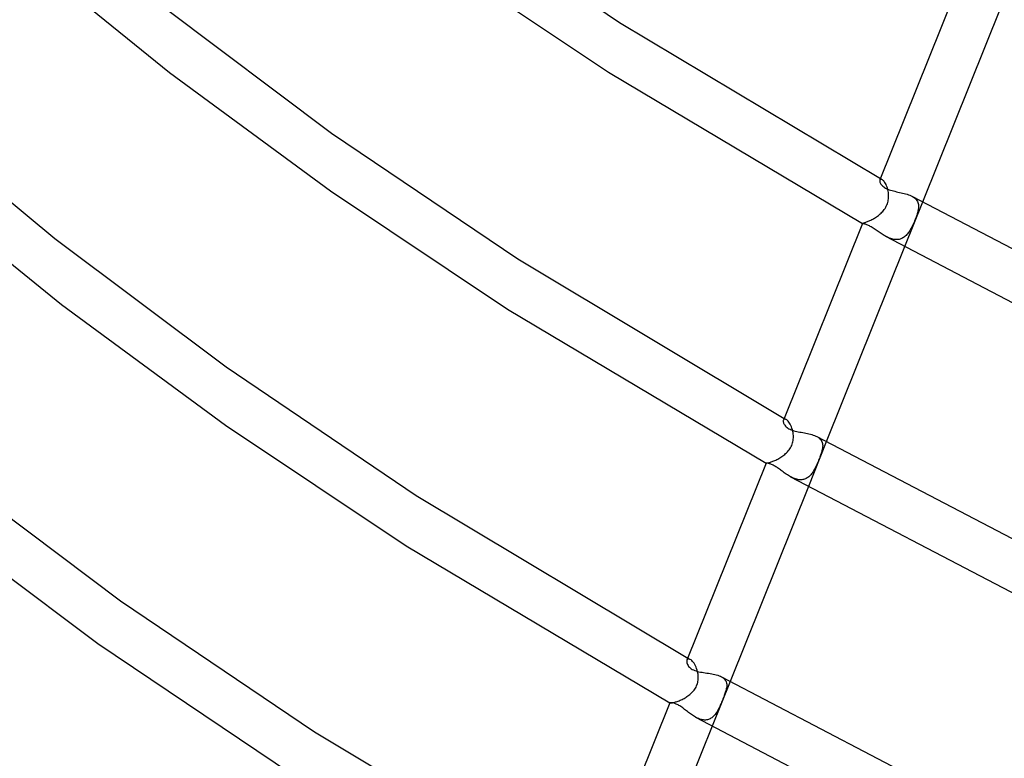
# Model space of a CAD drawing. Header units: millimetres. Extents: x -657 to 657, y -323 to 528.
# Tile 6 of 131: x -455 to -373, y -68 to -7. Entities that reach past the tile are written whole.
import ezdxf

# ---------------------------------------------------------------- set-up
doc = ezdxf.new("R2010")
doc.units = ezdxf.units.MM
doc.layers.add('HIDDEN', color=7, linetype='Continuous')
doc.layers.add('THICK', color=7, linetype='Continuous')

msp = doc.modelspace()

# ---------------------------------------------------------------- linework, layer by layer
at = {"layer": 'HIDDEN'}
for p, q in [((-383.359, -20.114), (-383.374, -20.142)), ((-383.338, -20.095), (-383.359, -20.114)), ((-383.31, -20.083), (-383.338, -20.095)), ((-383.331, -20.035), (-383.309, -20.047)), ((-383.278, -20.082), (-383.31, -20.083)), ((-383.309, -20.047), (-383.287, -20.06)), ((-383.287, -20.06), (-383.266, -20.072)), ((-383.241, -20.09), (-383.278, -20.082)), ((-383.266, -20.072), (-383.244, -20.084)), ((-383.244, -20.084), (-383.222, -20.096)), ((-383.2, -20.108), (-383.241, -20.09)), ((-383.222, -20.096), (-383.2, -20.108)), ((-383.155, -20.138), (-383.2, -20.108)), ((-383.108, -20.179), (-383.155, -20.138)), ((-383.059, -20.23), (-383.108, -20.179)), ((-383.009, -20.292), (-383.059, -20.23)), ((-382.96, -20.363), (-383.009, -20.292)), ((-382.911, -20.444), (-382.96, -20.363)), ((-382.864, -20.533), (-382.911, -20.444)), ((-382.82, -20.63), (-382.864, -20.533)), ((-382.78, -20.733), (-382.82, -20.63)), ((-382.743, -20.842), (-382.78, -20.733)), ((-382.711, -20.957), (-382.743, -20.842)), ((-382.685, -21.076), (-382.711, -20.957)), ((-382.665, -21.199), (-382.685, -21.076)), ((-382.653, -21.3), (-382.665, -21.199)), ((-382.647, -21.403), (-382.653, -21.3)), ((-382.794, -22.232), (-382.754, -22.131)), ((-382.754, -22.131), (-382.721, -22.029)), ((-382.721, -22.029), (-382.694, -21.926)), ((-382.694, -21.926), (-382.673, -21.822)), ((-382.673, -21.822), (-382.658, -21.717)), ((-382.658, -21.717), (-382.649, -21.612)), ((-382.649, -21.612), (-382.645, -21.507)), ((-382.645, -21.507), (-382.647, -21.403)), ((-379.805, -21.989), (-381.308, -25.727)), ((-380.665, -21.516), (-380.569, -21.574)), ((-380.569, -21.574), (-380.482, -21.636)), ((-380.482, -21.636), (-380.405, -21.703)), ((-380.405, -21.703), (-380.339, -21.775)), ((-380.339, -21.775), (-380.282, -21.85)), ((-380.282, -21.85), (-380.236, -21.93)), ((-380.236, -21.93), (-380.2, -22.014)), ((-380.2, -22.014), (-380.174, -22.101)), ((-380.174, -22.101), (-380.157, -22.192)), ((-380.157, -22.192), (-380.148, -22.285)), ((-383.424, -23.044), (-383.349, -22.979)), ((-383.349, -22.979), (-383.277, -22.912)), ((-383.277, -22.912), (-383.206, -22.841)), ((-383.206, -22.841), (-383.137, -22.767)), ((-383.137, -22.767), (-383.071, -22.688)), ((-383.071, -22.688), (-383.007, -22.605)), ((-383.007, -22.605), (-382.947, -22.518)), ((-382.947, -22.518), (-382.891, -22.427)), ((-382.891, -22.427), (-382.84, -22.331)), ((-382.84, -22.331), (-382.794, -22.232)), ((-380.266, -22.985), (-380.294, -23.072)), ((-380.242, -22.902), (-380.266, -22.985)), ((-380.219, -22.82), (-380.242, -22.902)), ((-380.199, -22.741), (-380.219, -22.82)), ((-380.182, -22.662), (-380.199, -22.741)), ((-380.168, -22.585), (-380.182, -22.662)), ((-380.155, -22.482), (-380.168, -22.585)), ((-380.148, -22.382), (-380.155, -22.482)), ((-380.148, -22.285), (-380.148, -22.382)), ((-384.834, -23.775), (-384.831, -23.771)), ((-384.834, -23.776), (-384.834, -23.775)), ((-384.834, -23.777), (-384.834, -23.776)), ((-384.833, -23.778), (-384.834, -23.777)), ((-384.832, -23.778), (-384.833, -23.778)), ((-384.831, -23.779), (-384.832, -23.778)), ((-384.831, -23.771), (-384.822, -23.767)), ((-384.829, -23.78), (-384.831, -23.779)), ((-384.822, -23.767), (-384.806, -23.761)), ((-384.806, -23.761), (-384.786, -23.754)), ((-384.786, -23.754), (-384.759, -23.746)), ((-384.759, -23.746), (-384.726, -23.736)), ((-384.726, -23.736), (-384.688, -23.724)), ((-384.688, -23.724), (-384.644, -23.709)), ((-384.644, -23.709), (-384.594, -23.692)), ((-384.594, -23.692), (-384.54, -23.673)), ((-384.54, -23.673), (-384.481, -23.651)), ((-384.481, -23.651), (-384.418, -23.626)), ((-384.418, -23.626), (-384.351, -23.599)), ((-384.351, -23.599), (-384.28, -23.568)), ((-384.28, -23.568), (-384.207, -23.534)), ((-384.207, -23.534), (-384.131, -23.498)), ((-384.131, -23.498), (-384.054, -23.459)), ((-384.054, -23.459), (-383.976, -23.417)), ((-383.976, -23.417), (-383.896, -23.372)), ((-383.896, -23.372), (-383.816, -23.324)), ((-383.816, -23.324), (-383.736, -23.273)), ((-383.736, -23.273), (-383.657, -23.22)), ((-383.657, -23.22), (-383.578, -23.164)), ((-383.578, -23.164), (-383.5, -23.105)), ((-383.5, -23.105), (-383.424, -23.044)), ((-380.57, -23.777), (-380.617, -23.879)), ((-380.525, -23.672), (-380.57, -23.777)), ((-380.479, -23.564), (-380.525, -23.672)), ((-380.436, -23.458), (-380.479, -23.564)), ((-380.396, -23.355), (-380.436, -23.458)), ((-380.359, -23.257), (-380.396, -23.355)), ((-380.325, -23.162), (-380.359, -23.257)), ((-380.294, -23.072), (-380.325, -23.162)), ((-381.073, -24.645), (-381.132, -24.713)), ((-381.016, -24.573), (-381.073, -24.645)), ((-380.961, -24.497), (-381.016, -24.573)), ((-380.908, -24.418), (-380.961, -24.497)), ((-380.856, -24.336), (-380.908, -24.418)), ((-380.807, -24.252), (-380.856, -24.336)), ((-380.759, -24.164), (-380.807, -24.252)), ((-380.711, -24.073), (-380.759, -24.164)), ((-380.664, -23.978), (-380.711, -24.073)), ((-380.617, -23.879), (-380.664, -23.978)), ((-382.829, -24.889), (-382.916, -24.843)), ((-382.74, -24.933), (-382.829, -24.889)), ((-382.651, -24.974), (-382.74, -24.933)), ((-382.561, -25.011), (-382.651, -24.974)), ((-382.472, -25.043), (-382.561, -25.011)), ((-382.382, -25.07), (-382.472, -25.043)), ((-382.293, -25.093), (-382.382, -25.07)), ((-382.203, -25.11), (-382.293, -25.093)), ((-382.114, -25.121), (-382.203, -25.11)), ((-382.026, -25.126), (-382.114, -25.121)), ((-381.94, -25.125), (-382.026, -25.126)), ((-381.856, -25.117), (-381.94, -25.125)), ((-381.773, -25.103), (-381.856, -25.117)), ((-381.692, -25.083), (-381.773, -25.103)), ((-381.613, -25.056), (-381.692, -25.083)), ((-381.537, -25.024), (-381.613, -25.056)), ((-381.463, -24.985), (-381.537, -25.024)), ((-381.392, -24.941), (-381.463, -24.985)), ((-381.323, -24.892), (-381.392, -24.941)), ((-381.257, -24.837), (-381.323, -24.892)), ((-381.193, -24.777), (-381.257, -24.837)), ((-381.132, -24.713), (-381.193, -24.777)), ((-391.413, -40.159), (-391.433, -40.194)), ((-391.386, -40.133), (-391.413, -40.159)), ((-391.351, -40.118), (-391.386, -40.133)), ((-391.377, -40.054), (-391.349, -40.07)), ((-391.309, -40.115), (-391.351, -40.118)), ((-391.349, -40.07), (-391.321, -40.086)), ((-391.321, -40.086), (-391.293, -40.101)), ((-391.261, -40.125), (-391.309, -40.115)), ((-391.293, -40.101), (-391.265, -40.117)), ((-391.265, -40.117), (-391.237, -40.133)), ((-391.209, -40.148), (-391.261, -40.125)), ((-391.237, -40.133), (-391.209, -40.148)), ((-391.155, -40.184), (-391.209, -40.148)), ((-391.098, -40.233), (-391.155, -40.184)), ((-391.039, -40.294), (-391.098, -40.233)), ((-390.981, -40.367), (-391.039, -40.294)), ((-390.924, -40.451), (-390.981, -40.367)), ((-390.868, -40.545), (-390.924, -40.451)), ((-390.815, -40.649), (-390.868, -40.545)), ((-390.766, -40.76), (-390.815, -40.649)), ((-390.722, -40.878), (-390.766, -40.76)), ((-390.683, -41.002), (-390.722, -40.878)), ((-390.651, -41.132), (-390.683, -41.002)), ((-390.626, -41.265), (-390.651, -41.132)), ((-390.645, -42.002), (-390.624, -41.897)), ((-390.613, -41.368), (-390.626, -41.265)), ((-390.624, -41.897), (-390.61, -41.79)), ((-390.604, -41.472), (-390.613, -41.368)), ((-390.61, -41.79), (-390.602, -41.683)), ((-390.6, -41.577), (-390.604, -41.472)), ((-390.602, -41.683), (-390.6, -41.577)), ((-388.634, -41.578), (-388.541, -41.634)), ((-388.541, -41.634), (-388.458, -41.695)), ((-388.458, -41.695), (-388.385, -41.76)), ((-388.385, -41.76), (-388.323, -41.83)), ((-388.323, -41.83), (-388.271, -41.904)), ((-388.271, -41.904), (-388.229, -41.982)), ((-391.103, -42.849), (-391.032, -42.769)), ((-391.032, -42.769), (-390.966, -42.686)), ((-390.966, -42.686), (-390.903, -42.598)), ((-390.903, -42.598), (-390.844, -42.505)), ((-390.844, -42.505), (-390.791, -42.408)), ((-390.791, -42.408), (-390.745, -42.309)), ((-390.745, -42.309), (-390.705, -42.209)), ((-390.705, -42.209), (-390.671, -42.106)), ((-390.671, -42.106), (-390.645, -42.002)), ((-387.851, -42.009), (-389.354, -45.747)), ((-388.215, -42.757), (-388.234, -42.828)), ((-388.229, -41.982), (-388.197, -42.063)), ((-388.199, -42.689), (-388.215, -42.757)), ((-388.185, -42.621), (-388.199, -42.689)), ((-388.197, -42.063), (-388.174, -42.148)), ((-388.168, -42.52), (-388.185, -42.621)), ((-388.174, -42.148), (-388.161, -42.236)), ((-388.159, -42.422), (-388.168, -42.52)), ((-388.161, -42.236), (-388.156, -42.328)), ((-388.156, -42.328), (-388.159, -42.422)), ((-392.234, -43.604), (-392.155, -43.57)), ((-392.155, -43.57), (-392.074, -43.533)), ((-392.074, -43.533), (-391.991, -43.492)), ((-391.991, -43.492), (-391.907, -43.449)), ((-391.907, -43.449), (-391.822, -43.402)), ((-391.822, -43.402), (-391.738, -43.353)), ((-391.738, -43.353), (-391.653, -43.301)), ((-391.653, -43.301), (-391.57, -43.245)), ((-391.57, -43.245), (-391.487, -43.187)), ((-391.487, -43.187), (-391.406, -43.126)), ((-391.406, -43.126), (-391.328, -43.062)), ((-391.328, -43.062), (-391.251, -42.995)), ((-391.251, -42.995), (-391.175, -42.924)), ((-391.175, -42.924), (-391.103, -42.849)), ((-388.505, -43.585), (-388.543, -43.678)), ((-388.467, -43.491), (-388.505, -43.585)), ((-388.43, -43.398), (-388.467, -43.491)), ((-388.395, -43.307), (-388.43, -43.398)), ((-388.363, -43.22), (-388.395, -43.307)), ((-388.332, -43.135), (-388.363, -43.22)), ((-388.304, -43.054), (-388.332, -43.135)), ((-388.278, -42.975), (-388.304, -43.054)), ((-388.255, -42.9), (-388.278, -42.975)), ((-388.234, -42.828), (-388.255, -42.9)), ((-392.881, -43.796), (-392.879, -43.796)), ((-392.879, -43.796), (-392.87, -43.795)), ((-392.87, -43.795), (-392.856, -43.793)), ((-392.856, -43.793), (-392.835, -43.79)), ((-392.835, -43.79), (-392.809, -43.786)), ((-392.809, -43.786), (-392.776, -43.779)), ((-392.776, -43.779), (-392.737, -43.771)), ((-392.737, -43.771), (-392.691, -43.76)), ((-392.691, -43.76), (-392.64, -43.746)), ((-392.64, -43.746), (-392.583, -43.73)), ((-392.583, -43.73), (-392.522, -43.711)), ((-392.522, -43.711), (-392.456, -43.689)), ((-392.456, -43.689), (-392.386, -43.664)), ((-392.386, -43.664), (-392.312, -43.635)), ((-392.312, -43.635), (-392.234, -43.604)), ((-388.886, -44.391), (-388.935, -44.472)), ((-388.84, -44.308), (-388.886, -44.391)), ((-388.794, -44.223), (-388.84, -44.308)), ((-388.75, -44.135), (-388.794, -44.223)), ((-388.707, -44.046), (-388.75, -44.135)), ((-388.664, -43.955), (-388.707, -44.046)), ((-388.623, -43.863), (-388.664, -43.955)), ((-388.583, -43.771), (-388.623, -43.863)), ((-388.543, -43.678), (-388.583, -43.771)), ((-390.759, -44.972), (-390.844, -44.927)), ((-390.674, -45.015), (-390.759, -44.972)), ((-390.588, -45.053), (-390.674, -45.015)), ((-390.501, -45.087), (-390.588, -45.053)), ((-390.414, -45.117), (-390.501, -45.087)), ((-390.328, -45.142), (-390.414, -45.117)), ((-390.242, -45.162), (-390.328, -45.142)), ((-390.157, -45.176), (-390.242, -45.162)), ((-390.073, -45.184), (-390.157, -45.176)), ((-389.989, -45.187), (-390.073, -45.184)), ((-389.906, -45.183), (-389.989, -45.187)), ((-389.826, -45.173), (-389.906, -45.183)), ((-389.748, -45.157), (-389.826, -45.173)), ((-389.672, -45.135), (-389.748, -45.157)), ((-389.598, -45.107), (-389.672, -45.135)), ((-389.526, -45.073), (-389.598, -45.107)), ((-389.456, -45.033), (-389.526, -45.073)), ((-389.389, -44.988), (-389.456, -45.033)), ((-389.324, -44.938), (-389.389, -44.988)), ((-389.262, -44.884), (-389.324, -44.938)), ((-389.203, -44.825), (-389.262, -44.884)), ((-389.145, -44.762), (-389.203, -44.825)), ((-389.09, -44.695), (-389.145, -44.762)), ((-389.036, -44.624), (-389.09, -44.695)), ((-388.985, -44.549), (-389.036, -44.624)), ((-388.935, -44.472), (-388.985, -44.549)), ((-399.469, -60.206), (-399.494, -60.251)), ((-399.434, -60.173), (-399.469, -60.206)), ((-399.39, -60.154), (-399.434, -60.173)), ((-399.423, -60.074), (-399.388, -60.093)), ((-399.339, -60.149), (-399.39, -60.154)), ((-399.388, -60.093), (-399.353, -60.113)), ((-399.353, -60.113), (-399.318, -60.132)), ((-399.279, -60.161), (-399.339, -60.149)), ((-399.318, -60.132), (-399.283, -60.151)), ((-399.283, -60.151), (-399.249, -60.171)), ((-399.214, -60.19), (-399.279, -60.161)), ((-399.249, -60.171), (-399.214, -60.19)), ((-399.154, -60.229), (-399.214, -60.19)), ((-399.092, -60.281), (-399.154, -60.229)), ((-399.029, -60.346), (-399.092, -60.281)), ((-398.966, -60.422), (-399.029, -60.346)), ((-398.904, -60.509), (-398.966, -60.422)), ((-398.845, -60.605), (-398.904, -60.509)), ((-398.789, -60.71), (-398.845, -60.605)), ((-398.736, -60.824), (-398.789, -60.71)), ((-398.689, -60.943), (-398.736, -60.824)), ((-398.647, -61.069), (-398.689, -60.943)), ((-398.611, -61.2), (-398.647, -61.069)), ((-398.583, -61.334), (-398.611, -61.2)), ((-398.568, -61.43), (-398.583, -61.334)), ((-398.558, -61.527), (-398.568, -61.43)), ((-398.551, -61.624), (-398.558, -61.527)), ((-398.55, -61.723), (-398.551, -61.624)), ((-396.606, -61.639), (-396.51, -61.697)), ((-398.789, -62.58), (-398.739, -62.492)), ((-398.739, -62.492), (-398.695, -62.402)), ((-398.695, -62.402), (-398.657, -62.31)), ((-398.657, -62.31), (-398.625, -62.215)), ((-398.625, -62.215), (-398.598, -62.119)), ((-398.598, -62.119), (-398.578, -62.02)), ((-398.578, -62.02), (-398.563, -61.921)), ((-398.563, -61.921), (-398.554, -61.822)), ((-398.554, -61.822), (-398.55, -61.723)), ((-395.897, -62.029), (-397.4, -65.767)), ((-396.51, -61.697), (-396.426, -61.761)), ((-396.426, -61.761), (-396.354, -61.831)), ((-396.354, -61.831), (-396.294, -61.906)), ((-396.294, -61.906), (-396.246, -61.985)), ((-396.246, -61.985), (-396.21, -62.069)), ((-396.21, -62.069), (-396.185, -62.157)), ((-396.185, -62.157), (-396.171, -62.249)), ((-396.172, -62.444), (-396.185, -62.548)), ((-396.167, -62.345), (-396.172, -62.444)), ((-396.171, -62.249), (-396.167, -62.345)), ((-399.658, -63.388), (-399.575, -63.338)), ((-399.575, -63.338), (-399.493, -63.285)), ((-399.493, -63.285), (-399.412, -63.229)), ((-399.412, -63.229), (-399.333, -63.17)), ((-399.333, -63.17), (-399.255, -63.109)), ((-399.255, -63.109), (-399.179, -63.044)), ((-399.179, -63.044), (-399.106, -62.975)), ((-399.106, -62.975), (-399.035, -62.903)), ((-399.035, -62.903), (-398.968, -62.828)), ((-398.968, -62.828), (-398.904, -62.749)), ((-398.904, -62.749), (-398.844, -62.666)), ((-398.844, -62.666), (-398.789, -62.58)), ((-396.416, -63.299), (-396.452, -63.391)), ((-396.382, -63.21), (-396.416, -63.299)), ((-396.35, -63.123), (-396.382, -63.21)), ((-396.32, -63.038), (-396.35, -63.123)), ((-396.292, -62.957), (-396.32, -63.038)), ((-396.266, -62.877), (-396.292, -62.957)), ((-396.243, -62.801), (-396.266, -62.877)), ((-396.223, -62.726), (-396.243, -62.801)), ((-396.206, -62.654), (-396.223, -62.726)), ((-396.185, -62.548), (-396.206, -62.654)), ((-400.925, -63.813), (-400.926, -63.814)), ((-400.926, -63.814), (-400.926, -63.814)), ((-400.926, -63.814), (-400.925, -63.815)), ((-400.925, -63.815), (-400.925, -63.816)), ((-400.925, -63.816), (-400.924, -63.817)), ((-400.924, -63.817), (-400.923, -63.818)), ((-400.923, -63.818), (-400.915, -63.82)), ((-400.915, -63.82), (-400.901, -63.822)), ((-400.901, -63.822), (-400.881, -63.823)), ((-400.881, -63.823), (-400.856, -63.822)), ((-400.856, -63.822), (-400.825, -63.82)), ((-400.825, -63.82), (-400.788, -63.815)), ((-400.788, -63.815), (-400.745, -63.809)), ((-400.745, -63.809), (-400.696, -63.8)), ((-400.696, -63.8), (-400.643, -63.788)), ((-400.643, -63.788), (-400.585, -63.775)), ((-400.585, -63.775), (-400.522, -63.758)), ((-400.522, -63.758), (-400.455, -63.738)), ((-400.455, -63.738), (-400.384, -63.716)), ((-400.384, -63.716), (-400.31, -63.691)), ((-400.31, -63.691), (-400.233, -63.663)), ((-400.233, -63.663), (-400.155, -63.632)), ((-400.155, -63.632), (-400.074, -63.598)), ((-400.074, -63.598), (-399.992, -63.562)), ((-399.992, -63.562), (-399.909, -63.522)), ((-399.909, -63.522), (-399.825, -63.48)), ((-399.825, -63.48), (-399.741, -63.435)), ((-399.741, -63.435), (-399.658, -63.388)), ((-396.762, -64.13), (-396.804, -64.219)), ((-396.721, -64.04), (-396.762, -64.13)), ((-396.68, -63.948), (-396.721, -64.04)), ((-396.64, -63.854), (-396.68, -63.948)), ((-396.601, -63.761), (-396.64, -63.854)), ((-396.563, -63.668), (-396.601, -63.761)), ((-396.525, -63.576), (-396.563, -63.668)), ((-396.488, -63.483), (-396.525, -63.576)), ((-396.452, -63.391), (-396.488, -63.483)), ((-397.302, -64.959), (-397.363, -65.013)), ((-397.244, -64.901), (-397.302, -64.959)), ((-397.187, -64.839), (-397.244, -64.901)), ((-397.133, -64.773), (-397.187, -64.839)), ((-397.081, -64.703), (-397.133, -64.773)), ((-397.031, -64.629), (-397.081, -64.703)), ((-396.983, -64.553), (-397.031, -64.629)), ((-396.936, -64.473), (-396.983, -64.553)), ((-396.891, -64.391), (-396.936, -64.473)), ((-396.847, -64.306), (-396.891, -64.391)), ((-396.804, -64.219), (-396.847, -64.306)), ((-398.695, -65.053), (-398.779, -65.008)), ((-398.61, -65.094), (-398.695, -65.053)), ((-398.524, -65.131), (-398.61, -65.094)), ((-398.439, -65.163), (-398.524, -65.131)), ((-398.353, -65.191), (-398.439, -65.163)), ((-398.268, -65.213), (-398.353, -65.191)), ((-398.183, -65.23), (-398.268, -65.213)), ((-398.1, -65.241), (-398.183, -65.23)), ((-398.017, -65.245), (-398.1, -65.241)), ((-397.937, -65.244), (-398.017, -65.245)), ((-397.857, -65.236), (-397.937, -65.244)), ((-397.779, -65.221), (-397.857, -65.236)), ((-397.704, -65.201), (-397.779, -65.221)), ((-397.631, -65.175), (-397.704, -65.201)), ((-397.56, -65.142), (-397.631, -65.175)), ((-397.492, -65.104), (-397.56, -65.142)), ((-397.426, -65.061), (-397.492, -65.104)), ((-397.363, -65.013), (-397.426, -65.061))]:
    msp.add_line(p, q, dxfattribs=at)
at = {"layer": 'THICK'}
for p, q in [((-420.379, 3.307), (-405.118, -6.991)), ((-454.847, -1.354), (-442.723, -11.178)), ((-420.538, -1.477), (-406.043, -11.147)), ((-376.786, -3.748), (-383.374, -20.141)), ((-443.207, -5.723), (-429.191, -16.225)), ((-373.262, -5.707), (-379.805, -21.989)), ((-405.118, -6.991), (-383.331, -20.035)), ((-442.723, -11.178), (-429.288, -21.054)), ((-406.043, -11.147), (-384.829, -23.78)), ((-465.046, -14.44), (-452.307, -25.04)), ((-429.191, -16.225), (-413.614, -26.739)), ((-464.116, -20.531), (-451.746, -30.554)), ((-383.383, -20.177), (-383.385, -20.219)), ((-383.385, -20.219), (-383.38, -20.266)), ((-383.374, -20.142), (-383.383, -20.177)), ((-383.38, -20.266), (-383.368, -20.317)), ((-383.368, -20.317), (-383.348, -20.372)), ((-383.348, -20.372), (-383.32, -20.429)), ((-383.32, -20.429), (-383.284, -20.488)), ((-383.284, -20.488), (-383.24, -20.548)), ((-383.24, -20.548), (-383.187, -20.607)), ((-429.288, -21.054), (-414.492, -30.924)), ((-383.187, -20.607), (-383.127, -20.665)), ((-383.127, -20.665), (-383.058, -20.722)), ((-383.058, -20.722), (-382.981, -20.776)), ((-382.981, -20.776), (-382.896, -20.826)), ((-382.896, -20.826), (-382.801, -20.875)), ((-382.801, -20.875), (-382.7, -20.92)), ((-382.7, -20.92), (-382.593, -20.961)), ((-382.593, -20.961), (-382.48, -20.998)), ((-382.48, -20.998), (-382.363, -21.032)), ((-382.363, -21.032), (-382.243, -21.064)), ((-382.243, -21.064), (-382.119, -21.094)), ((-382.119, -21.094), (-381.993, -21.123)), ((-381.993, -21.123), (-381.865, -21.151)), ((-381.865, -21.151), (-381.736, -21.178)), ((-381.736, -21.178), (-381.607, -21.206)), ((-381.607, -21.206), (-381.478, -21.236)), ((-381.478, -21.236), (-381.351, -21.267)), ((-381.351, -21.267), (-381.226, -21.3)), ((-381.226, -21.3), (-381.104, -21.336)), ((-381.104, -21.336), (-380.986, -21.375)), ((-380.986, -21.375), (-380.872, -21.418)), ((-380.872, -21.418), (-380.765, -21.465)), ((-380.765, -21.465), (-380.665, -21.516)), ((-380.665, -21.516), (-361.639, -31.454)), ((-384.834, -23.774), (-391.433, -40.193)), ((-384.818, -23.784), (-384.829, -23.78)), ((-384.801, -23.788), (-384.818, -23.784)), ((-384.777, -23.793), (-384.801, -23.788)), ((-384.747, -23.8), (-384.777, -23.793)), ((-384.712, -23.808), (-384.747, -23.8)), ((-384.672, -23.819), (-384.712, -23.808)), ((-384.626, -23.832), (-384.672, -23.819)), ((-384.576, -23.847), (-384.626, -23.832)), ((-384.52, -23.867), (-384.576, -23.847)), ((-384.461, -23.89), (-384.52, -23.867)), ((-384.397, -23.917), (-384.461, -23.89)), ((-384.329, -23.948), (-384.397, -23.917)), ((-384.257, -23.984), (-384.329, -23.948)), ((-384.182, -24.025), (-384.257, -23.984)), ((-384.106, -24.068), (-384.182, -24.025)), ((-384.028, -24.115), (-384.106, -24.068)), ((-383.948, -24.166), (-384.028, -24.115)), ((-383.866, -24.219), (-383.948, -24.166)), ((-383.783, -24.275), (-383.866, -24.219)), ((-383.7, -24.332), (-383.783, -24.275)), ((-383.616, -24.39), (-383.7, -24.332)), ((-383.531, -24.449), (-383.616, -24.39)), ((-383.445, -24.508), (-383.531, -24.449)), ((-383.36, -24.566), (-383.445, -24.508)), ((-383.273, -24.624), (-383.36, -24.566)), ((-383.186, -24.681), (-383.273, -24.624)), ((-452.307, -25.04), (-438.006, -35.757)), ((-383.097, -24.737), (-383.186, -24.681)), ((-383.007, -24.791), (-383.097, -24.737)), ((-382.916, -24.843), (-383.007, -24.791)), ((-382.915, -24.843), (-363.68, -34.907)), ((-381.308, -25.727), (-387.851, -42.009)), ((-413.614, -26.739), (-391.377, -40.054)), ((-451.746, -30.554), (-438.038, -40.631)), ((-414.492, -30.924), (-392.881, -43.796)), ((-438.006, -35.757), (-422.113, -46.485)), ((-391.444, -40.235), (-391.448, -40.281)), ((-391.448, -40.281), (-391.445, -40.332)), ((-391.433, -40.194), (-391.444, -40.235)), ((-438.038, -40.631), (-422.941, -50.702)), ((-391.445, -40.332), (-391.434, -40.387)), ((-391.434, -40.387), (-391.416, -40.446)), ((-391.416, -40.446), (-391.389, -40.507)), ((-391.389, -40.507), (-391.355, -40.569)), ((-391.355, -40.569), (-391.312, -40.631)), ((-391.312, -40.631), (-391.261, -40.693)), ((-391.261, -40.693), (-391.202, -40.753)), ((-391.202, -40.753), (-391.133, -40.812)), ((-391.133, -40.812), (-391.056, -40.867)), ((-391.056, -40.867), (-390.971, -40.918)), ((-390.971, -40.918), (-390.877, -40.966)), ((-390.877, -40.966), (-390.776, -41.01)), ((-390.776, -41.01), (-390.669, -41.049)), ((-390.669, -41.049), (-390.557, -41.084)), ((-390.557, -41.084), (-390.441, -41.116)), ((-390.441, -41.116), (-390.321, -41.144)), ((-390.321, -41.144), (-390.197, -41.171)), ((-390.197, -41.171), (-390.071, -41.195)), ((-390.071, -41.195), (-389.944, -41.219)), ((-389.944, -41.219), (-389.815, -41.242)), ((-389.815, -41.242), (-389.686, -41.266)), ((-389.686, -41.266), (-389.557, -41.29)), ((-389.557, -41.29), (-389.429, -41.316)), ((-389.429, -41.316), (-389.303, -41.344)), ((-389.303, -41.344), (-389.18, -41.374)), ((-389.18, -41.374), (-389.059, -41.407)), ((-389.059, -41.407), (-388.944, -41.444)), ((-388.944, -41.444), (-388.834, -41.485)), ((-388.834, -41.485), (-388.731, -41.529)), ((-388.731, -41.529), (-388.634, -41.578)), ((-388.634, -41.578), (-369.21, -51.724)), ((-461.407, -44.355), (-446.822, -55.287)), ((-392.881, -43.796), (-399.494, -60.251)), ((-392.877, -43.796), (-392.881, -43.796)), ((-392.867, -43.796), (-392.877, -43.796)), ((-392.851, -43.796), (-392.867, -43.796)), ((-392.83, -43.798), (-392.851, -43.796)), ((-392.803, -43.8), (-392.83, -43.798)), ((-392.771, -43.804), (-392.803, -43.8)), ((-392.734, -43.809), (-392.771, -43.804)), ((-392.693, -43.817), (-392.734, -43.809)), ((-392.646, -43.828), (-392.693, -43.817)), ((-392.596, -43.842), (-392.646, -43.828)), ((-392.541, -43.859), (-392.596, -43.842)), ((-392.483, -43.88), (-392.541, -43.859)), ((-392.42, -43.905), (-392.483, -43.88)), ((-392.354, -43.934), (-392.42, -43.905)), ((-392.285, -43.968), (-392.354, -43.934)), ((-392.212, -44.007), (-392.285, -43.968)), ((-392.143, -44.047), (-392.212, -44.007)), ((-392.072, -44.09), (-392.143, -44.047)), ((-391.998, -44.137), (-392.072, -44.09)), ((-391.923, -44.188), (-391.998, -44.137)), ((-391.847, -44.24), (-391.923, -44.188)), ((-391.77, -44.295), (-391.847, -44.24)), ((-391.691, -44.352), (-391.77, -44.295)), ((-391.611, -44.411), (-391.691, -44.352)), ((-391.53, -44.47), (-391.611, -44.411)), ((-391.448, -44.53), (-391.53, -44.47)), ((-391.365, -44.59), (-391.448, -44.53)), ((-391.28, -44.65), (-391.365, -44.59)), ((-391.195, -44.709), (-391.28, -44.65)), ((-391.109, -44.767), (-391.195, -44.709)), ((-391.021, -44.823), (-391.109, -44.767)), ((-390.933, -44.876), (-391.021, -44.823)), ((-390.844, -44.927), (-390.933, -44.876)), ((-390.843, -44.928), (-371.224, -55.191)), ((-389.354, -45.747), (-395.897, -62.029)), ((-422.113, -46.485), (-399.423, -60.074)), ((-463.383, -47.891), (-448.719, -58.846)), ((-422.941, -50.702), (-400.923, -63.818)), ((-446.822, -55.287), (-430.614, -66.23)), ((-448.719, -58.846), (-432.456, -69.8)), ((-399.508, -60.3), (-399.513, -60.356)), ((-399.513, -60.356), (-399.51, -60.417)), ((-399.51, -60.417), (-399.498, -60.483)), ((-399.494, -60.251), (-399.508, -60.3)), ((-399.498, -60.483), (-399.478, -60.551)), ((-399.478, -60.551), (-399.447, -60.622)), ((-399.447, -60.622), (-399.407, -60.693)), ((-399.407, -60.693), (-399.356, -60.764)), ((-399.356, -60.764), (-399.295, -60.833)), ((-399.295, -60.833), (-399.223, -60.899)), ((-399.223, -60.899), (-399.141, -60.961)), ((-399.141, -60.961), (-399.049, -61.018)), ((-399.049, -61.018), (-398.951, -61.067)), ((-398.951, -61.067), (-398.846, -61.111)), ((-398.846, -61.111), (-398.734, -61.149)), ((-398.734, -61.149), (-398.616, -61.183)), ((-398.616, -61.183), (-398.493, -61.212)), ((-398.493, -61.212), (-398.366, -61.238)), ((-398.366, -61.238), (-398.236, -61.261)), ((-398.236, -61.261), (-398.104, -61.282)), ((-398.104, -61.282), (-397.969, -61.302)), ((-397.969, -61.302), (-397.834, -61.321)), ((-397.834, -61.321), (-397.699, -61.341)), ((-397.699, -61.341), (-397.563, -61.362)), ((-397.563, -61.362), (-397.429, -61.385)), ((-397.429, -61.385), (-397.297, -61.41)), ((-397.297, -61.41), (-397.168, -61.438)), ((-397.168, -61.438), (-397.043, -61.47)), ((-397.043, -61.47), (-396.924, -61.505)), ((-396.924, -61.505), (-396.811, -61.545)), ((-396.811, -61.545), (-396.704, -61.589)), ((-396.704, -61.589), (-396.606, -61.639)), ((-396.606, -61.639), (-376.784, -71.994)), ((-400.925, -63.813), (-407.557, -80.313)), ((-400.92, -63.809), (-400.925, -63.813)), ((-400.908, -63.805), (-400.92, -63.809)), ((-400.891, -63.801), (-400.908, -63.805)), ((-400.868, -63.799), (-400.891, -63.801)), ((-400.84, -63.798), (-400.868, -63.799)), ((-400.807, -63.798), (-400.84, -63.798)), ((-400.769, -63.8), (-400.807, -63.798)), ((-400.726, -63.805), (-400.769, -63.8)), ((-400.679, -63.813), (-400.726, -63.805)), ((-400.627, -63.824), (-400.679, -63.813)), ((-400.571, -63.839), (-400.627, -63.824)), ((-400.512, -63.858), (-400.571, -63.839)), ((-400.449, -63.882), (-400.512, -63.858)), ((-400.383, -63.91), (-400.449, -63.882)), ((-400.313, -63.943), (-400.383, -63.91)), ((-400.24, -63.982), (-400.313, -63.943)), ((-400.166, -64.025), (-400.24, -63.982)), ((-400.089, -64.073), (-400.166, -64.025)), ((-400.011, -64.125), (-400.089, -64.073)), ((-399.933, -64.18), (-400.011, -64.125)), ((-399.853, -64.237), (-399.933, -64.18)), ((-399.774, -64.297), (-399.853, -64.237)), ((-399.694, -64.358), (-399.774, -64.297)), ((-399.614, -64.42), (-399.694, -64.358)), ((-399.535, -64.483), (-399.614, -64.42)), ((-399.454, -64.545), (-399.535, -64.483)), ((-399.373, -64.607), (-399.454, -64.545)), ((-399.291, -64.669), (-399.373, -64.607)), ((-399.208, -64.73), (-399.291, -64.669)), ((-399.124, -64.79), (-399.208, -64.73)), ((-399.039, -64.848), (-399.124, -64.79)), ((-398.953, -64.904), (-399.039, -64.848)), ((-398.867, -64.958), (-398.953, -64.904)), ((-398.779, -65.008), (-398.867, -64.958)), ((-397.4, -65.767), (-403.943, -82.048)), ((-398.778, -65.009), (-378.763, -75.477)), ((-430.614, -66.23), (-407.468, -80.093))]:
    msp.add_line(p, q, dxfattribs=at)

doc.saveas('drawing.dxf')
